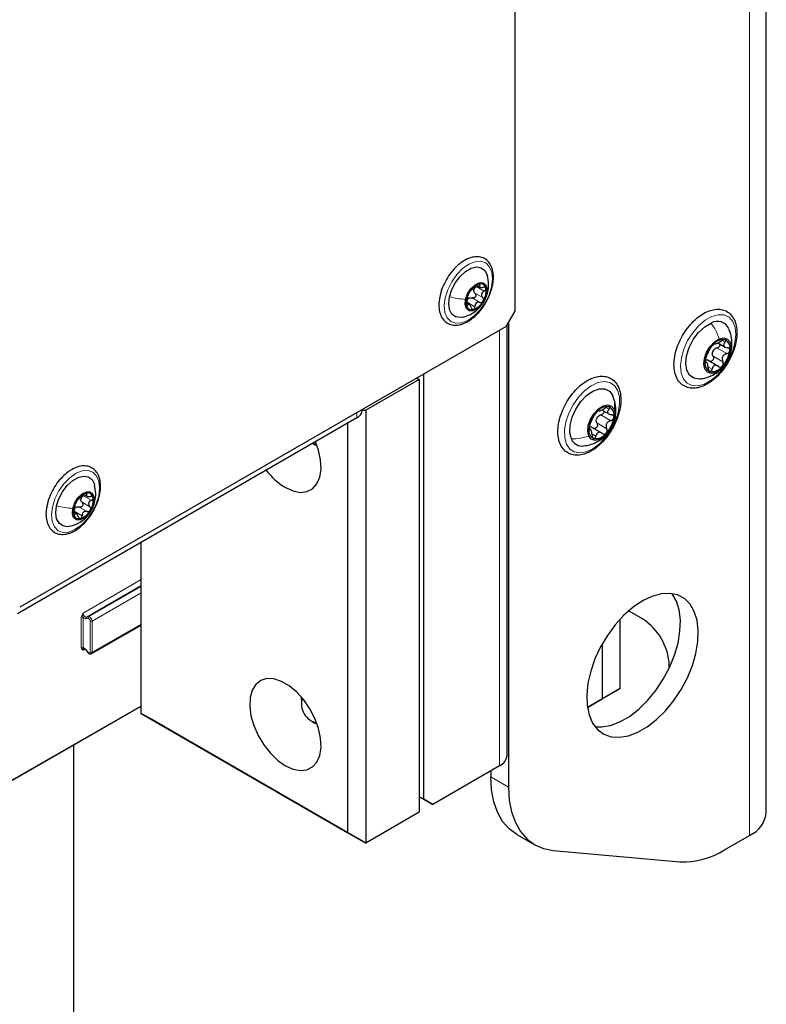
# Paper-space layout 'Blatt2' of a CAD drawing. Header units: millimetres. Extents: x 5 to 418, y 2 to 292.
# Tile 13 of 112: x 155 to 174, y 101 to 127. Entities that reach past the tile are written whole.
import ezdxf

# ---------------------------------------------------------------- set-up
doc = ezdxf.new("R2010")
doc.units = ezdxf.units.MM

psp = doc.layouts.new('Blatt2')

# ---------------------------------------------------------------- linework, layer by layer
at = {"color": 7, "linetype": 'Continuous', "lineweight": 25}
for p, q in [((174.261, 105.896), (174.261, 237.904)), ((167.635, 119.132), (167.635, 149.276)), ((166.616, 119.815), (166.7, 119.766)), ((166.422, 119.303), (166.346, 119.347)), ((167.399, 118.724), (167.635, 119.132)), ((167.399, 118.724), (154.553, 111.308)), ((167.418, 107.394), (167.418, 118.756)), ((167.458, 118.826), (167.458, 106.56)), ((172.986, 118.291), (173.173, 118.183)), ((172.984, 117.679), (172.697, 117.844)), ((172.683, 117.778), (172.646, 117.799)), ((165.101, 117.329), (163.687, 116.513)), ((165.042, 117.363), (165.101, 117.329)), ((165.101, 117.329), (165.101, 105.897)), ((165.219, 106.238), (165.219, 117.465)), ((163.598, 116.513), (163.598, 116.529)), ((163.598, 116.513), (163.687, 116.513)), ((163.687, 116.513), (163.687, 105.081)), ((169.922, 116.522), (170.108, 116.415)), ((163.451, 116.309), (154.494, 111.138)), ((163.215, 105.353), (163.215, 116.172)), ((169.619, 116.009), (169.582, 116.031)), ((169.92, 115.91), (169.633, 116.076)), ((170.174, 116.055), (170.199, 116.115)), ((162.284, 115.635), (162.343, 115.601)), ((162.405, 115.571), (162.343, 115.601)), ((156.245, 114.29), (156.329, 114.242)), ((156.051, 113.779), (155.975, 113.823)), ((157.759, 108.503), (157.759, 113.023)), ((170.994, 111), (170.64, 111.204)), ((156.444, 110.083), (157.759, 110.834)), ((170.404, 109.162), (170.404, 110.994)), ((169.933, 110.344), (169.933, 108.89)), ((156.3, 110.182), (156.359, 110.109)), ((171.701, 109.707), (171.701, 109.775)), ((170.404, 109.162), (169.815, 108.822)), ((169.933, 108.89), (170.404, 109.162)), ((161.99, 108.864), (161.99, 108.782)), ((169.54, 108.663), (169.933, 108.89)), ((169.815, 108.822), (169.54, 108.663)), ((151.025, 104.833), (157.759, 108.694)), ((157.759, 108.503), (163.215, 105.353)), ((157.995, 108.367), (157.759, 108.503)), ((163.687, 105.081), (157.995, 108.367)), ((162.273, 108.293), (162.343, 108.252)), ((162.405, 108.222), (162.343, 108.252)), ((155.978, 94.514), (155.978, 107.673)), ((167.222, 107.122), (165.455, 106.102)), ((166.987, 106.986), (166.987, 106.832)), ((165.101, 106.306), (165.219, 106.238)), ((165.219, 106.238), (165.101, 106.306)), ((165.219, 106.238), (165.455, 106.102)), ((165.455, 106.102), (165.219, 106.238)), ((165.101, 105.897), (163.687, 105.081)), ((163.215, 105.353), (163.687, 105.081)), ((167.677, 105.306), (168.149, 105.034)), ((173.157, 104.9), (173.822, 105.284)), ((168.637, 104.884), (171.979, 104.585))]:
    psp.add_line(p, q, dxfattribs=at)
at = {"color": 7, "linetype": 'Continuous', "lineweight": 18}
for p, q in [((173.822, 105.284), (173.822, 237.292)), ((166.607, 119.777), (166.814, 119.658)), ((166.682, 119.826), (166.696, 119.818)), ((166.906, 119.637), (166.884, 119.577)), ((166.495, 119.48), (166.701, 119.361)), ((166.57, 119.606), (166.776, 119.487)), ((166.362, 119.292), (166.378, 119.283)), ((166.364, 119.368), (166.57, 119.248)), ((167.222, 107.122), (167.222, 118.622)), ((173.091, 118.352), (173.17, 118.307)), ((172.896, 118.271), (172.901, 118.268)), ((172.958, 118.158), (173.217, 118.008)), ((172.855, 117.945), (173.114, 117.795)), ((172.647, 117.782), (172.663, 117.773)), ((172.74, 117.651), (172.829, 117.599)), ((170.027, 116.583), (170.105, 116.538)), ((163.451, 116.309), (163.451, 116.445)), ((169.832, 116.502), (169.837, 116.499)), ((169.893, 116.389), (170.153, 116.239)), ((169.583, 116.013), (169.599, 116.004)), ((169.791, 116.176), (170.05, 116.026)), ((169.675, 115.882), (169.765, 115.83)), ((156.237, 114.253), (156.443, 114.134)), ((156.311, 114.302), (156.325, 114.294)), ((156.124, 113.956), (156.331, 113.837)), ((156.199, 114.081), (156.405, 113.962)), ((156.535, 114.113), (156.513, 114.053)), ((155.973, 113.778), (156.007, 113.759)), ((155.993, 113.843), (156.199, 113.724)), ((156.226, 111.157), (157.759, 112.044)), ((157.759, 111.883), (156.315, 111.047)), ((156.373, 111.052), (157.759, 111.854)), ((157.759, 111.693), (156.462, 110.942)), ((156.315, 111.047), (156.373, 111.052)), ((156.179, 110.237), (156.179, 111.044)), ((156.226, 111.044), (156.226, 110.237)), ((156.362, 111.008), (156.303, 111.003)), ((156.415, 110.121), (156.415, 110.942)), ((156.462, 110.942), (156.462, 110.121)), ((156.462, 110.121), (157.759, 110.862)), ((156.275, 110.206), (156.226, 110.178)), ((156.303, 110.189), (156.362, 110.116)), ((151.032, 104.849), (157.759, 108.705)), ((166.987, 106.832), (167.458, 106.56))]:
    psp.add_line(p, q, dxfattribs=at)
at = {"color": 7, "linetype": 'Continuous', "lineweight": 18, "flags": 128}
for points in [[(165.786, 119.482), (165.853, 119.696), (165.957, 119.905), (166.091, 120.096), (166.246, 120.255), (166.411, 120.372), (166.575, 120.437), (166.727, 120.448), (166.857, 120.403), (166.955, 120.305), (167.016, 120.161), (167.034, 119.98), (167.008, 119.776), (166.942, 119.562), (166.838, 119.352), (166.704, 119.162), (166.549, 119.003), (166.384, 118.886), (166.22, 118.821), (166.067, 118.81), (165.938, 118.855), (165.84, 118.953), (165.779, 119.097), (165.761, 119.277), (165.786, 119.482)], [(172.63, 117.205), (172.459, 117.158), (172.304, 117.165), (172.174, 117.226), (172.075, 117.338), (172.015, 117.494), (171.995, 117.685), (172.019, 117.9), (172.083, 118.126), (172.184, 118.351), (172.318, 118.561), (172.474, 118.744), (172.646, 118.89), (172.822, 118.989), (172.993, 119.037), (173.148, 119.03), (173.278, 118.969), (173.377, 118.857), (173.437, 118.701), (173.457, 118.51), (173.434, 118.295), (173.369, 118.068), (173.268, 117.843), (173.134, 117.633), (172.978, 117.45), (172.806, 117.305), (172.63, 117.205)], [(168.987, 115.616), (168.939, 115.785), (168.934, 115.985), (168.971, 116.206), (169.049, 116.433), (169.162, 116.654), (169.304, 116.857), (169.466, 117.028), (169.641, 117.159), (169.816, 117.242), (169.982, 117.272), (170.13, 117.246), (170.251, 117.168), (170.337, 117.04), (170.384, 116.872), (170.39, 116.671), (170.352, 116.451), (170.275, 116.224), (170.162, 116.002), (170.02, 115.8), (169.857, 115.628), (169.683, 115.497), (169.508, 115.415), (169.341, 115.385), (169.194, 115.41), (169.073, 115.489), (168.987, 115.616)], [(155.416, 113.957), (155.482, 114.172), (155.586, 114.381), (155.72, 114.572), (155.875, 114.731), (156.04, 114.847), (156.204, 114.913), (156.357, 114.923), (156.486, 114.878), (156.584, 114.78), (156.645, 114.636), (156.663, 114.456), (156.638, 114.252), (156.571, 114.038), (156.467, 113.828), (156.333, 113.637), (156.178, 113.478), (156.013, 113.362), (155.849, 113.296), (155.697, 113.286), (155.567, 113.331), (155.469, 113.429), (155.408, 113.573), (155.39, 113.753), (155.416, 113.957)], [(156.3, 110.182), (156.3, 110.182), (156.3, 110.184), (156.301, 110.186), (156.303, 110.189)], [(156.362, 110.116), (156.36, 110.113), (156.359, 110.111), (156.359, 110.109), (156.359, 110.109)]]:
    psp.add_lwpolyline(points, dxfattribs=at)
at = {"color": 7, "linetype": 'Continuous', "lineweight": 25, "flags": 128}
for points in [[(165.9, 119.509), (165.961, 119.699), (166.057, 119.884), (166.181, 120.048), (166.322, 120.178), (166.47, 120.264), (166.612, 120.298), (166.736, 120.278), (166.833, 120.205), (166.895, 120.086), (166.899, 120.07)], [(166.324, 119.442), (166.376, 119.589), (166.463, 119.724), (166.572, 119.826), (166.685, 119.88), (166.786, 119.878), (166.859, 119.82), (166.894, 119.714), (166.884, 119.577)], [(166.26, 118.972), (166.183, 118.96), (166.059, 118.98), (165.962, 119.053), (165.9, 119.172), (165.879, 119.328), (165.9, 119.509)], [(166.884, 119.577), (166.831, 119.43), (166.744, 119.296), (166.636, 119.193), (166.522, 119.139), (166.421, 119.142), (166.348, 119.2), (166.314, 119.306), (166.324, 119.442)], [(172.511, 117.34), (172.487, 117.337), (172.345, 117.358), (172.234, 117.439), (172.163, 117.573), (172.137, 117.75), (172.159, 117.954), (172.227, 118.171), (172.335, 118.381), (172.475, 118.568), (172.636, 118.717), (172.803, 118.816)], [(172.926, 117.511), (172.806, 117.486), (172.706, 117.517), (172.638, 117.601), (172.611, 117.727), (172.627, 117.881), (172.686, 118.044), (172.779, 118.196), (172.895, 118.318), (173.021, 118.397)], [(173.021, 118.397), (173.141, 118.423), (173.241, 118.392), (173.309, 118.308), (173.336, 118.182), (173.32, 118.028), (173.261, 117.865), (173.168, 117.713), (173.052, 117.59), (172.926, 117.511)], [(169.117, 115.754), (169.076, 115.918), (169.082, 116.115), (169.135, 116.329), (169.231, 116.544), (169.362, 116.74), (169.517, 116.904), (169.683, 117.021), (169.849, 117.081), (169.998, 117.081), (170.121, 117.02), (170.207, 116.903)], [(169.574, 115.832), (169.547, 115.958), (169.563, 116.112), (169.622, 116.275), (169.715, 116.427), (169.831, 116.55), (169.957, 116.628), (170.077, 116.654), (170.177, 116.623), (170.245, 116.539)], [(170.245, 116.539), (170.272, 116.413), (170.255, 116.259), (170.197, 116.096), (170.104, 115.944), (169.988, 115.821), (169.862, 115.742), (169.742, 115.717), (169.642, 115.748), (169.574, 115.832)], [(161.566, 114.471), (161.768, 114.38), (161.961, 114.343), (162.136, 114.364), (162.284, 114.44), (162.399, 114.569), (162.474, 114.744), (162.507, 114.957), (162.496, 115.199), (162.441, 115.457), (162.363, 115.68)], [(162.393, 115.603), (162.381, 115.604), (162.284, 115.635)], [(155.529, 113.985), (155.59, 114.175), (155.686, 114.36), (155.81, 114.524), (155.952, 114.654), (156.099, 114.739), (156.241, 114.774), (156.365, 114.754), (156.462, 114.681), (156.524, 114.562), (156.528, 114.546)], [(155.953, 113.918), (156.005, 114.065), (156.092, 114.2), (156.201, 114.302), (156.314, 114.356), (156.415, 114.354), (156.488, 114.295), (156.523, 114.19), (156.513, 114.053)], [(155.889, 113.448), (155.812, 113.436), (155.688, 113.456), (155.591, 113.528), (155.529, 113.648), (155.508, 113.804), (155.529, 113.985)], [(156.513, 114.053), (156.46, 113.906), (156.373, 113.771), (156.265, 113.669), (156.151, 113.615), (156.05, 113.617), (155.977, 113.676), (155.943, 113.781), (155.953, 113.918)], [(170.994, 111.477), (170.745, 111.308), (170.503, 111.096), (170.275, 110.846), (170.068, 110.565), (169.888, 110.261), (169.739, 109.943), (169.627, 109.621), (169.554, 109.302), (169.522, 108.998), (169.532, 108.716), (169.585, 108.464), (169.678, 108.25), (169.809, 108.08), (169.974, 107.959), (170.169, 107.89), (170.387, 107.875), (170.622, 107.915), (170.869, 108.008), (171.119, 108.153), (171.365, 108.343), (171.6, 108.576), (171.819, 108.842), (172.013, 109.136), (172.178, 109.448), (172.309, 109.769), (172.402, 110.09), (172.455, 110.403), (172.465, 110.697), (172.434, 110.965), (172.361, 111.199), (172.248, 111.391), (172.099, 111.538), (171.919, 111.633), (171.712, 111.675), (171.484, 111.663), (171.243, 111.596), (170.994, 111.477)], [(169.743, 108.154), (169.915, 108.147), (170.151, 108.187), (170.397, 108.28), (170.647, 108.425), (170.893, 108.616), (171.129, 108.848), (171.347, 109.114), (171.542, 109.408), (171.707, 109.72), (171.838, 110.041), (171.931, 110.363), (171.983, 110.675), (171.994, 110.969), (171.962, 111.237), (171.889, 111.471), (171.777, 111.664), (171.773, 111.669)], [(161.566, 107.122), (161.768, 107.031), (161.961, 106.994), (162.136, 107.015), (162.284, 107.091), (162.399, 107.22), (162.474, 107.395), (162.507, 107.609), (162.496, 107.85), (162.441, 108.108), (162.346, 108.371), (162.214, 108.627), (162.052, 108.863), (161.867, 109.069), (161.667, 109.234), (161.464, 109.352), (161.265, 109.417), (161.079, 109.424), (160.917, 109.376), (160.785, 109.272), (160.69, 109.12), (160.635, 108.924), (160.624, 108.696), (160.657, 108.444), (160.733, 108.182), (160.847, 107.921), (160.995, 107.674), (161.17, 107.451), (161.363, 107.265), (161.566, 107.122)], [(161.99, 108.864), (161.995, 108.932), (161.995, 108.932)], [(167.677, 105.306), (167.677, 105.306), (167.474, 105.457), (167.302, 105.654), (167.166, 105.894), (167.067, 106.174), (167.007, 106.489), (166.987, 106.832)], [(167.458, 106.56), (167.478, 106.217), (167.538, 105.902), (167.638, 105.622), (167.774, 105.382), (167.945, 105.185), (168.148, 105.034), (168.38, 104.933), (168.637, 104.884)]]:
    psp.add_lwpolyline(points, dxfattribs=at)
at = {"color": 7, "linetype": 'Continuous', "lineweight": 25}
for centre, radius, start, end in [((166.828, 119.411), 0.461, 109.0688, 152.3362), ((166.711, 119.66), 0.176, 159.7488, 175.4254), ((166.719, 119.709), 0.144, 8.9687, 106.7495), ((166.385, 119.66), 0.481, 326.5924, 8.5818), ((166.822, 119.36), 0.481, 146.5924, 188.5818), ((166.51, 119.337), 0.168, 122.6259, 138.7791), ((166.379, 119.609), 0.461, 289.0688, 332.3362), ((166.488, 119.311), 0.144, 188.9687, 286.7495), ((172.972, 118.533), 0.329, 23.1628, 120.6835), ((173.129, 118.024), 0.351, 82.6058, 143.3675), ((173.069, 118.157), 0.24, 344.5516, 63.9914), ((173.393, 117.714), 0.754, 136.3861, 172.2473), ((173.1, 117.956), 0.277, 148.5959, 160.0374), ((172.554, 118.195), 0.754, 316.3861, 352.2473), ((172.878, 117.752), 0.24, 164.5516, 243.9914), ((172.818, 117.884), 0.351, 262.6058, 323.3675), ((163.347, 116.538), 0.251, 294.3747, 354.3052), ((170.065, 116.255), 0.351, 82.6058, 143.3675), ((170.005, 116.388), 0.24, 344.5516, 63.9914), ((170.329, 115.945), 0.754, 136.3861, 172.2473), ((170.036, 116.187), 0.277, 148.5959, 160.0374), ((169.49, 116.426), 0.754, 316.3861, 352.2473), ((169.813, 115.983), 0.24, 164.5516, 243.9914), ((169.397, 115.869), 0.302, 202.3102, 279.1404), ((169.753, 116.116), 0.351, 262.6058, 323.3675), ((162.499, 116.001), 1.792, 216.7165, 238.6065), ((156.457, 113.887), 0.461, 109.0688, 152.3362), ((156.34, 114.136), 0.176, 159.7488, 175.4254), ((156.348, 114.185), 0.144, 8.9687, 106.7495), ((156.014, 114.135), 0.481, 326.5924, 8.5818), ((156.451, 113.836), 0.481, 146.5924, 188.5818), ((156.14, 113.813), 0.168, 122.6259, 138.7791), ((156.117, 113.786), 0.144, 188.9687, 286.7495), ((156.008, 114.084), 0.461, 289.0688, 332.3362), ((170.166, 109.705), 1.537, 2.6055, 57.3945), ((162.501, 108.751), 0.508, 162.2255, 257.7692), ((167.084, 107.428), 0.335, 294.3747, 354.3052), ((173.511, 105.971), 0.754, 294.3747, 354.3052), ((172.063, 106.628), 2.045, 267.6422, 302.3493)]:
    psp.add_arc(centre, radius, start, end, dxfattribs=at)
at = {"color": 7, "linetype": 'Continuous', "lineweight": 18}
for centre, radius, start, end in [((156.202, 110.998), 0.0512, 62.6145, 117.3277), ((156.395, 111.023), 0.0362, 126.1205, 203.9634), ((156.336, 111.018), 0.0362, 126.1205, 203.9634), ((156.438, 110.988), 0.0512, 242.6145, 297.3277), ((156.202, 110.192), 0.0512, 62.6145, 117.3277), ((156.438, 110.166), 0.0512, 242.6145, 297.3277)]:
    psp.add_arc(centre, radius, start, end, dxfattribs=at)
for centre, major_axis, ratio, start_param, end_param in [((156.285, 111.123), (-0.0416, 0.0722), 0.578488, 0.785744, 2.880134), ((156.403, 110.976), (-0.0417, 0.0722), 0.576281, 3.926821, 6.02121), ((156.262, 111.109), (-0.058, 0.101), 0.577385, 1.912266, 2.879875), ((156.379, 110.963), (-0.025, 0.0433), 0.577385, 3.927078, 6.021468), ((156.262, 110.131), (-0.058, 0.101), 0.577378, 4.974275, 5.941884), ((156.285, 110.144), (-0.0418, 0.0721), 0.57708, 6.282418, 7.067715), ((156.379, 110.141), (-0.025, 0.0433), 0.577378, 1.832683, 3.927072), ((156.403, 110.155), (-0.0415, 0.0722), 0.577675, 3.161114, 3.928025)]:
    psp.add_ellipse(centre, major_axis=major_axis, ratio=ratio, start_param=start_param, end_param=end_param, dxfattribs=at)
at = {"color": 7, "linetype": 'Continuous', "lineweight": 25}
for points, knots in [([(166.877, 119.393), (166.908, 119.453), (166.974, 119.582), (167.035, 119.786), (167.064, 119.991), (167.053, 120.181), (167.001, 120.339), (166.912, 120.463), (166.792, 120.544), (166.648, 120.575), (166.493, 120.559), (166.331, 120.496), (166.168, 120.389), (166.012, 120.242), (165.872, 120.064), (165.759, 119.866), (165.685, 119.693), (165.663, 119.591), (165.656, 119.559)], [0, 0, 0, 0, 0.059514, 0.125829, 0.192472, 0.259618, 0.327115, 0.386806, 0.450331, 0.511935, 0.573759, 0.637867, 0.703809, 0.770188, 0.836426, 0.902574, 0.968798, 1, 1, 1, 1]), ([(166.911, 119.636), (166.921, 119.702), (166.945, 119.849), (166.914, 119.997), (166.897, 120.078)], [0, 0, 0, 0, 0.454615, 1, 1, 1, 1]), ([(166.257, 118.971), (166.336, 118.998), (166.467, 119.042), (166.646, 119.17), (166.772, 119.312), (166.867, 119.481), (166.896, 119.584), (166.911, 119.636)], [0, 0, 0, 0, 0.2521, 0.420892, 0.662787, 0.829601, 1, 1, 1, 1]), ([(166.466, 119.682), (166.463, 119.68), (166.459, 119.677), (166.448, 119.665), (166.434, 119.647), (166.425, 119.633), (166.42, 119.625)], [0, 0, 0, 0, 0.249815, 0.499908, 0.75012, 1, 1, 1, 1]), ([(166.466, 119.682), (166.47, 119.685), (166.478, 119.69), (166.497, 119.707), (166.515, 119.722), (166.535, 119.74), (166.564, 119.764), (166.584, 119.782), (166.597, 119.795)], [0, 0, 0, 0, 0.249199, 0.374336, 0.49893, 0.624007, 0.749759, 1, 1, 1, 1]), ([(166.57, 119.606), (166.561, 119.616), (166.544, 119.635), (166.539, 119.661), (166.536, 119.674)], [0, 0, 0, 0, 0.50155, 1, 1, 1, 1]), ([(166.546, 119.721), (166.554, 119.732), (166.57, 119.755), (166.595, 119.77), (166.607, 119.777)], [0, 0, 0, 0, 0.498459, 1, 1, 1, 1]), ([(166.678, 119.847), (166.671, 119.845), (166.658, 119.84), (166.636, 119.827), (166.615, 119.811), (166.603, 119.8), (166.597, 119.795)], [0, 0, 0, 0, 0.249991, 0.499611, 0.749127, 1, 1, 1, 1]), ([(166.696, 119.818), (166.698, 119.823), (166.703, 119.833), (166.702, 119.843), (166.694, 119.849), (166.683, 119.847), (166.678, 119.847)], [0, 0, 0, 0, 0.249852, 0.499902, 0.750115, 1, 1, 1, 1]), ([(166.696, 119.818), (166.691, 119.808), (166.683, 119.793), (166.687, 119.777), (166.697, 119.766), (166.715, 119.759), (166.744, 119.754), (166.771, 119.758), (166.789, 119.76)], [0, 0, 0, 0, 0.249201, 0.374338, 0.498932, 0.624008, 0.74976, 1, 1, 1, 1]), ([(166.814, 119.658), (166.798, 119.648), (166.774, 119.633), (166.753, 119.604), (166.743, 119.579), (166.741, 119.553), (166.749, 119.52), (166.765, 119.5), (166.776, 119.487)], [0, 0, 0, 0, 0.249168, 0.374303, 0.498903, 0.623987, 0.749746, 1, 1, 1, 1]), ([(166.861, 119.731), (166.859, 119.737), (166.854, 119.749), (166.836, 119.759), (166.814, 119.763), (166.798, 119.761), (166.789, 119.76)], [0, 0, 0, 0, 0.249857, 0.499466, 0.749011, 1, 1, 1, 1]), ([(166.814, 119.658), (166.821, 119.663), (166.836, 119.672), (166.853, 119.691), (166.863, 119.712), (166.862, 119.725), (166.861, 119.731)], [0, 0, 0, 0, 0.2498071, 0.5000551, 0.7503094, 1, 1, 1, 1]), ([(165.656, 119.559), (165.647, 119.522), (165.619, 119.415), (165.614, 119.247), (165.643, 119.068), (165.715, 118.919), (165.825, 118.813), (165.962, 118.759), (166.084, 118.754), (166.158, 118.769), (166.18, 118.774)], [0, 0, 0, 0, 0.07785, 0.225559, 0.374429, 0.52298, 0.666849, 0.80431, 0.939963, 1, 1, 1, 1]), ([(166.18, 118.774), (166.21, 118.782), (166.295, 118.807), (166.436, 118.884), (166.598, 119.013), (166.743, 119.18), (166.838, 119.311), (166.873, 119.386), (166.877, 119.393)], [0, 0, 0, 0, 0.115926, 0.330328, 0.546554, 0.76266, 0.978317, 1, 1, 1, 1]), ([(166.353, 119.385), (166.351, 119.377), (166.347, 119.362), (166.344, 119.335), (166.343, 119.309), (166.345, 119.295), (166.346, 119.288)], [0, 0, 0, 0, 0.249807, 0.500055, 0.750309, 1, 1, 1, 1]), ([(166.353, 119.385), (166.358, 119.402), (166.364, 119.427), (166.372, 119.464), (166.378, 119.491), (166.383, 119.514), (166.389, 119.54), (166.39, 119.55), (166.391, 119.556)], [0, 0, 0, 0, 0.249168, 0.374303, 0.498903, 0.623987, 0.749746, 1, 1, 1, 1]), ([(166.364, 119.368), (166.365, 119.382), (166.365, 119.411), (166.378, 119.435), (166.384, 119.448)], [0, 0, 0, 0, 0.501552, 1, 1, 1, 1]), ([(166.42, 119.625), (166.416, 119.617), (166.407, 119.602), (166.398, 119.581), (166.392, 119.565), (166.391, 119.559), (166.391, 119.556)], [0, 0, 0, 0, 0.250033, 0.499632, 0.749228, 1, 1, 1, 1]), ([(166.42, 119.478), (166.432, 119.482), (166.457, 119.49), (166.482, 119.483), (166.495, 119.48)], [0, 0, 0, 0, 0.498457, 1, 1, 1, 1]), ([(166.57, 119.606), (166.575, 119.6), (166.585, 119.588), (166.592, 119.564), (166.592, 119.538), (166.582, 119.513), (166.565, 119.493), (166.543, 119.48), (166.518, 119.475), (166.503, 119.479), (166.495, 119.48)], [0, 0, 0, 0, 0.1251933, 0.2494385, 0.3742794, 0.4990244, 0.6238686, 0.7493688, 0.8744304, 1, 1, 1, 1]), ([(166.701, 119.361), (166.709, 119.36), (166.725, 119.356), (166.749, 119.361), (166.771, 119.373), (166.782, 119.388), (166.787, 119.395)], [0, 0, 0, 0, 0.2498147, 0.4999078, 0.7501201, 1, 1, 1, 1]), ([(166.787, 119.395), (166.791, 119.403), (166.798, 119.419), (166.799, 119.445), (166.791, 119.469), (166.781, 119.481), (166.776, 119.487)], [0, 0, 0, 0, 0.250033, 0.499632, 0.749228, 1, 1, 1, 1]), ([(166.346, 119.288), (166.348, 119.283), (166.352, 119.272), (166.36, 119.267), (166.369, 119.27), (166.375, 119.279), (166.378, 119.283)], [0, 0, 0, 0, 0.249857, 0.499466, 0.749011, 1, 1, 1, 1]), ([(166.471, 119.225), (166.465, 119.241), (166.455, 119.267), (166.437, 119.291), (166.423, 119.304), (166.409, 119.308), (166.393, 119.306), (166.384, 119.292), (166.378, 119.283)], [0, 0, 0, 0, 0.249201, 0.374338, 0.498932, 0.624008, 0.74976, 1, 1, 1, 1]), ([(166.471, 119.225), (166.474, 119.217), (166.48, 119.201), (166.494, 119.183), (166.511, 119.172), (166.523, 119.173), (166.53, 119.173)], [0, 0, 0, 0, 0.2498519, 0.4999015, 0.7501147, 1, 1, 1, 1]), ([(166.53, 119.173), (166.535, 119.175), (166.547, 119.18), (166.561, 119.199), (166.569, 119.222), (166.57, 119.24), (166.57, 119.248)], [0, 0, 0, 0, 0.249991, 0.499611, 0.749127, 1, 1, 1, 1]), ([(166.701, 119.361), (166.685, 119.365), (166.66, 119.37), (166.627, 119.361), (166.606, 119.348), (166.589, 119.328), (166.573, 119.296), (166.571, 119.267), (166.57, 119.248)], [0, 0, 0, 0, 0.249199, 0.374336, 0.49893, 0.624007, 0.749759, 1, 1, 1, 1]), ([(173.479, 118.435), (173.482, 118.472), (173.491, 118.582), (173.475, 118.751), (173.415, 118.925), (173.315, 119.062), (173.181, 119.151), (173.027, 119.188), (172.862, 119.176), (172.688, 119.119), (172.512, 119.016), (172.34, 118.871), (172.183, 118.692), (172.047, 118.488), (171.938, 118.268), (171.863, 118.042), (171.823, 117.82), (171.823, 117.61), (171.864, 117.423), (171.947, 117.268), (172.068, 117.158), (172.215, 117.098), (172.376, 117.089), (172.546, 117.126), (172.722, 117.21), (172.897, 117.337), (173.061, 117.502), (173.207, 117.696), (173.329, 117.911), (173.419, 118.135), (173.464, 118.311), (173.476, 118.409), (173.479, 118.435)], [0, 0, 0, 0, 0.018665, 0.054232, 0.089966, 0.125024, 0.158576, 0.191126, 0.223771, 0.257544, 0.292354, 0.327533, 0.362654, 0.397702, 0.432744, 0.467854, 0.503115, 0.538617, 0.574368, 0.609849, 0.644098, 0.676925, 0.709373, 0.742591, 0.777022, 0.812118, 0.847276, 0.882351, 0.917385, 0.95246, 0.987643, 1, 1, 1, 1]), ([(173.288, 117.934), (173.294, 117.946), (173.329, 118.018), (173.354, 118.167), (173.356, 118.37), (173.327, 118.537), (173.285, 118.627), (173.272, 118.655)], [0, 0, 0, 0, 0.052636, 0.325957, 0.597423, 0.874387, 1, 1, 1, 1]), ([(172.901, 118.268), (172.904, 118.265), (172.908, 118.26), (172.929, 118.266), (172.95, 118.274), (172.978, 118.287), (173.018, 118.307), (173.048, 118.326), (173.068, 118.338)], [0, 0, 0, 0, 0.249194, 0.37433, 0.498925, 0.624004, 0.749757, 1, 1, 1, 1]), ([(173.175, 118.373), (173.168, 118.374), (173.154, 118.376), (173.125, 118.369), (173.095, 118.356), (173.077, 118.344), (173.068, 118.338)], [0, 0, 0, 0, 0.250032, 0.499632, 0.749228, 1, 1, 1, 1]), ([(173.17, 118.307), (173.175, 118.314), (173.187, 118.328), (173.193, 118.348), (173.19, 118.364), (173.18, 118.37), (173.175, 118.373)], [0, 0, 0, 0, 0.249816, 0.499908, 0.75012, 1, 1, 1, 1]), ([(172.68, 117.93), (172.687, 117.946), (172.699, 117.97), (172.717, 118.012), (172.732, 118.044), (172.747, 118.074), (172.766, 118.111), (172.776, 118.13), (172.782, 118.143)], [0, 0, 0, 0, 0.24922, 0.374358, 0.498948, 0.624021, 0.749768, 1, 1, 1, 1]), ([(172.848, 118.234), (172.84, 118.226), (172.826, 118.21), (172.807, 118.184), (172.791, 118.16), (172.785, 118.148), (172.782, 118.143)], [0, 0, 0, 0, 0.249858, 0.499467, 0.749011, 1, 1, 1, 1]), ([(172.901, 118.268), (172.9, 118.269), (172.898, 118.272), (172.886, 118.267), (172.869, 118.255), (172.855, 118.241), (172.848, 118.234)], [0, 0, 0, 0, 0.249806, 0.500054, 0.750309, 1, 1, 1, 1]), ([(172.864, 118.1), (172.877, 118.113), (172.904, 118.14), (172.94, 118.152), (172.958, 118.158)], [0, 0, 0, 0, 0.49811, 1, 1, 1, 1]), ([(173.04, 118.26), (173.041, 118.255), (173.043, 118.24), (173.034, 118.214), (173.015, 118.188), (172.988, 118.168), (172.968, 118.161), (172.958, 118.158)], [0, 0, 0, 0, 0.137633, 0.352534, 0.56857, 0.783849, 1, 1, 1, 1]), ([(173.17, 118.307), (173.158, 118.292), (173.14, 118.269), (173.134, 118.239), (173.138, 118.216), (173.153, 118.197), (173.182, 118.175), (173.213, 118.169), (173.234, 118.165)], [0, 0, 0, 0, 0.249219, 0.374357, 0.498947, 0.62402, 0.749767, 1, 1, 1, 1]), ([(173.217, 118.008), (173.227, 118.011), (173.248, 118.018), (173.274, 118.038), (173.294, 118.064), (173.298, 118.084), (173.301, 118.093)], [0, 0, 0, 0, 0.249853, 0.499901, 0.750114, 1, 1, 1, 1]), ([(173.301, 118.093), (173.301, 118.102), (173.3, 118.121), (173.285, 118.143), (173.263, 118.159), (173.243, 118.163), (173.234, 118.165)], [0, 0, 0, 0, 0.24999, 0.499611, 0.749127, 1, 1, 1, 1]), ([(172.646, 117.816), (172.646, 117.807), (172.645, 117.789), (172.648, 117.773), (172.655, 117.767), (172.66, 117.771), (172.663, 117.773)], [0, 0, 0, 0, 0.24999, 0.499611, 0.749127, 1, 1, 1, 1]), ([(172.68, 117.93), (172.677, 117.922), (172.67, 117.907), (172.66, 117.878), (172.651, 117.846), (172.648, 117.826), (172.646, 117.816)], [0, 0, 0, 0, 0.249853, 0.499901, 0.750114, 1, 1, 1, 1]), ([(172.65, 117.85), (172.665, 117.849), (172.695, 117.848), (172.723, 117.829), (172.736, 117.819)], [0, 0, 0, 0, 0.498111, 1, 1, 1, 1]), ([(172.855, 117.945), (172.859, 117.935), (172.867, 117.916), (172.868, 117.882), (172.859, 117.85), (172.842, 117.823), (172.817, 117.805), (172.79, 117.798), (172.774, 117.802), (172.767, 117.804)], [0, 0, 0, 0, 0.147932, 0.294723, 0.442192, 0.589533, 0.736986, 0.885217, 1, 1, 1, 1]), ([(172.855, 117.945), (172.848, 117.961), (172.834, 117.995), (172.838, 118.032), (172.84, 118.05)], [0, 0, 0, 0, 0.500645, 1, 1, 1, 1]), ([(173.217, 118.008), (173.195, 118), (173.162, 117.988), (173.127, 117.957), (173.107, 117.928), (173.097, 117.894), (173.094, 117.848), (173.106, 117.816), (173.114, 117.795)], [0, 0, 0, 0, 0.2492203, 0.374358, 0.498948, 0.6240206, 0.749768, 1, 1, 1, 1]), ([(173.196, 117.755), (173.202, 117.762), (173.223, 117.788), (173.236, 117.821), (173.245, 117.844)], [0, 0, 0, 0, 0.274934, 1, 1, 1, 1]), ([(172.727, 117.631), (172.725, 117.654), (172.721, 117.689), (172.71, 117.73), (172.701, 117.755), (172.691, 117.771), (172.679, 117.783), (172.669, 117.777), (172.663, 117.773)], [0, 0, 0, 0, 0.249219, 0.374357, 0.498947, 0.62402, 0.749767, 1, 1, 1, 1]), ([(172.727, 117.631), (172.729, 117.62), (172.731, 117.598), (172.74, 117.569), (172.754, 117.546), (172.766, 117.539), (172.772, 117.536)], [0, 0, 0, 0, 0.249816, 0.4999076, 0.7501199, 1, 1, 1, 1]), ([(172.772, 117.536), (172.779, 117.535), (172.791, 117.534), (172.809, 117.548), (172.822, 117.57), (172.827, 117.589), (172.829, 117.599)], [0, 0, 0, 0, 0.250032, 0.4996317, 0.7492275, 1, 1, 1, 1]), ([(172.779, 117.413), (172.788, 117.416), (172.855, 117.438), (172.964, 117.511), (173.082, 117.603), (173.134, 117.675), (173.152, 117.698)], [0, 0, 0, 0, 0.060679, 0.441119, 0.817603, 1, 1, 1, 1]), ([(172.996, 117.67), (172.978, 117.681), (172.953, 117.698), (172.915, 117.702), (172.889, 117.697), (172.866, 117.681), (172.842, 117.652), (172.834, 117.62), (172.829, 117.599)], [0, 0, 0, 0, 0.249194, 0.37433, 0.498925, 0.624004, 0.749757, 1, 1, 1, 1]), ([(172.996, 117.67), (173.004, 117.664), (173.02, 117.654), (173.048, 117.649), (173.076, 117.655), (173.092, 117.668), (173.1, 117.675)], [0, 0, 0, 0, 0.249806, 0.5000545, 0.7503094, 1, 1, 1, 1]), ([(173.1, 117.675), (173.106, 117.683), (173.119, 117.7), (173.127, 117.733), (173.126, 117.766), (173.118, 117.785), (173.114, 117.795)], [0, 0, 0, 0, 0.249858, 0.499467, 0.749011, 1, 1, 1, 1]), ([(169.943, 115.682), (169.971, 115.712), (170.051, 115.801), (170.17, 115.97), (170.285, 116.186), (170.369, 116.412), (170.418, 116.636), (170.427, 116.849), (170.396, 117.043), (170.323, 117.206), (170.21, 117.328), (170.068, 117.399), (169.91, 117.42), (169.742, 117.394), (169.567, 117.321), (169.391, 117.204), (169.223, 117.047), (169.072, 116.859), (168.944, 116.649), (168.846, 116.426), (168.781, 116.2), (168.754, 115.98), (168.768, 115.777), (168.823, 115.599), (168.919, 115.458), (169.05, 115.364), (169.202, 115.321), (169.366, 115.327), (169.539, 115.38), (169.715, 115.478), (169.851, 115.587), (169.924, 115.662), (169.943, 115.682)], [0, 0, 0, 0, 0.018511, 0.05353, 0.088565, 0.123654, 0.15887, 0.194309, 0.230012, 0.265636, 0.300252, 0.333344, 0.365807, 0.398753, 0.432926, 0.467928, 0.5031, 0.538193, 0.57323, 0.608289, 0.643437, 0.678768, 0.714359, 0.750112, 0.785296, 0.819021, 0.851613, 0.884183, 0.917814, 0.952541, 0.987716, 1, 1, 1, 1]), ([(172.516, 117.345), (172.554, 117.349), (172.645, 117.358), (172.73, 117.393), (172.779, 117.413)], [0, 0, 0, 0, 0.4206052, 1, 1, 1, 1]), ([(170.244, 116.218), (170.247, 116.225), (170.277, 116.293), (170.293, 116.438), (170.287, 116.64), (170.254, 116.799), (170.212, 116.881), (170.201, 116.902)], [0, 0, 0, 0, 0.031933, 0.319337, 0.606702, 0.90062, 1, 1, 1, 1]), ([(169.837, 116.499), (169.84, 116.496), (169.844, 116.492), (169.865, 116.497), (169.886, 116.506), (169.914, 116.518), (169.954, 116.538), (169.984, 116.557), (170.004, 116.57)], [0, 0, 0, 0, 0.24922, 0.374358, 0.498948, 0.624021, 0.749768, 1, 1, 1, 1]), ([(170.111, 116.604), (170.104, 116.605), (170.09, 116.607), (170.061, 116.6), (170.031, 116.587), (170.013, 116.575), (170.004, 116.57)], [0, 0, 0, 0, 0.249858, 0.499467, 0.749011, 1, 1, 1, 1]), ([(170.105, 116.538), (170.093, 116.523), (170.075, 116.501), (170.07, 116.47), (170.074, 116.448), (170.088, 116.428), (170.118, 116.406), (170.149, 116.4), (170.17, 116.396)], [0, 0, 0, 0, 0.249194, 0.37433, 0.498925, 0.624004, 0.749757, 1, 1, 1, 1]), ([(170.105, 116.538), (170.111, 116.545), (170.123, 116.559), (170.129, 116.579), (170.126, 116.596), (170.116, 116.601), (170.111, 116.604)], [0, 0, 0, 0, 0.249806, 0.5000545, 0.7503094, 1, 1, 1, 1]), ([(169.616, 116.161), (169.623, 116.177), (169.634, 116.201), (169.653, 116.243), (169.668, 116.275), (169.683, 116.305), (169.702, 116.342), (169.712, 116.361), (169.718, 116.374)], [0, 0, 0, 0, 0.249219, 0.374357, 0.498947, 0.62402, 0.749767, 1, 1, 1, 1]), ([(169.783, 116.465), (169.776, 116.457), (169.762, 116.441), (169.742, 116.415), (169.727, 116.391), (169.721, 116.38), (169.718, 116.374)], [0, 0, 0, 0, 0.24999, 0.499611, 0.749127, 1, 1, 1, 1]), ([(169.791, 116.176), (169.784, 116.192), (169.77, 116.226), (169.774, 116.263), (169.776, 116.281)], [0, 0, 0, 0, 0.500646, 1, 1, 1, 1]), ([(169.837, 116.499), (169.836, 116.5), (169.834, 116.503), (169.822, 116.498), (169.805, 116.486), (169.79, 116.472), (169.783, 116.465)], [0, 0, 0, 0, 0.249853, 0.499901, 0.750114, 1, 1, 1, 1]), ([(169.8, 116.331), (169.813, 116.344), (169.84, 116.371), (169.876, 116.383), (169.893, 116.389)], [0, 0, 0, 0, 0.4981104, 1, 1, 1, 1]), ([(169.975, 116.491), (169.976, 116.486), (169.979, 116.471), (169.97, 116.445), (169.951, 116.419), (169.924, 116.399), (169.904, 116.392), (169.893, 116.389)], [0, 0, 0, 0, 0.137584, 0.352499, 0.568545, 0.783836, 1, 1, 1, 1]), ([(170.153, 116.239), (170.163, 116.242), (170.183, 116.249), (170.21, 116.27), (170.23, 116.295), (170.234, 116.315), (170.237, 116.324)], [0, 0, 0, 0, 0.249816, 0.499908, 0.75012, 1, 1, 1, 1]), ([(170.237, 116.324), (170.236, 116.334), (170.236, 116.352), (170.221, 116.374), (170.199, 116.39), (170.179, 116.394), (170.17, 116.396)], [0, 0, 0, 0, 0.250032, 0.499632, 0.749228, 1, 1, 1, 1]), ([(169.582, 116.047), (169.582, 116.038), (169.58, 116.02), (169.584, 116.004), (169.591, 115.998), (169.596, 116.002), (169.599, 116.004)], [0, 0, 0, 0, 0.250032, 0.499632, 0.749228, 1, 1, 1, 1]), ([(169.616, 116.161), (169.613, 116.153), (169.606, 116.139), (169.595, 116.109), (169.587, 116.077), (169.584, 116.057), (169.582, 116.047)], [0, 0, 0, 0, 0.249816, 0.4999076, 0.7501199, 1, 1, 1, 1]), ([(169.586, 116.081), (169.601, 116.081), (169.631, 116.08), (169.659, 116.06), (169.672, 116.051)], [0, 0, 0, 0, 0.49811, 1, 1, 1, 1]), ([(169.663, 115.862), (169.661, 115.885), (169.657, 115.92), (169.646, 115.961), (169.637, 115.986), (169.627, 116.003), (169.614, 116.014), (169.605, 116.008), (169.599, 116.004)], [0, 0, 0, 0, 0.249194, 0.37433, 0.498925, 0.624004, 0.749757, 1, 1, 1, 1]), ([(169.791, 116.176), (169.795, 116.166), (169.803, 116.147), (169.804, 116.114), (169.795, 116.082), (169.777, 116.054), (169.753, 116.036), (169.726, 116.03), (169.71, 116.033), (169.703, 116.035)], [0, 0, 0, 0, 0.147933, 0.294724, 0.442194, 0.589534, 0.736987, 0.885218, 1, 1, 1, 1]), ([(170.153, 116.239), (170.131, 116.231), (170.098, 116.22), (170.063, 116.188), (170.043, 116.159), (170.033, 116.125), (170.03, 116.079), (170.042, 116.047), (170.05, 116.026)], [0, 0, 0, 0, 0.249219, 0.374357, 0.498947, 0.62402, 0.749767, 1, 1, 1, 1]), ([(170.035, 115.906), (170.042, 115.914), (170.055, 115.931), (170.063, 115.964), (170.062, 115.997), (170.054, 116.016), (170.05, 116.026)], [0, 0, 0, 0, 0.24999, 0.499611, 0.749127, 1, 1, 1, 1]), ([(169.448, 115.574), (169.497, 115.581), (169.609, 115.596), (169.77, 115.662), (169.92, 115.751), (169.999, 115.83), (170.036, 115.866)], [0, 0, 0, 0, 0.224492, 0.501529, 0.769985, 1, 1, 1, 1]), ([(169.663, 115.862), (169.664, 115.851), (169.667, 115.829), (169.676, 115.8), (169.69, 115.777), (169.702, 115.77), (169.708, 115.767)], [0, 0, 0, 0, 0.249806, 0.5000545, 0.7503094, 1, 1, 1, 1]), ([(169.708, 115.767), (169.715, 115.767), (169.727, 115.765), (169.744, 115.779), (169.758, 115.801), (169.763, 115.82), (169.765, 115.83)], [0, 0, 0, 0, 0.249858, 0.499467, 0.749011, 1, 1, 1, 1]), ([(169.932, 115.901), (169.914, 115.912), (169.888, 115.929), (169.851, 115.933), (169.824, 115.928), (169.802, 115.913), (169.778, 115.883), (169.77, 115.851), (169.765, 115.83)], [0, 0, 0, 0, 0.24922, 0.374358, 0.498948, 0.624021, 0.749768, 1, 1, 1, 1]), ([(169.932, 115.901), (169.94, 115.895), (169.956, 115.885), (169.983, 115.88), (170.012, 115.886), (170.028, 115.899), (170.035, 115.906)], [0, 0, 0, 0, 0.249853, 0.499901, 0.750114, 1, 1, 1, 1]), ([(156.506, 113.868), (156.537, 113.929), (156.603, 114.058), (156.664, 114.262), (156.693, 114.467), (156.682, 114.657), (156.63, 114.815), (156.541, 114.939), (156.422, 115.019), (156.277, 115.051), (156.123, 115.034), (155.96, 114.972), (155.797, 114.865), (155.641, 114.718), (155.501, 114.54), (155.388, 114.341), (155.314, 114.168), (155.292, 114.067), (155.285, 114.035)], [0, 0, 0, 0, 0.059514, 0.125829, 0.192472, 0.259618, 0.327115, 0.386806, 0.450331, 0.511935, 0.573759, 0.637867, 0.703809, 0.770188, 0.836426, 0.902574, 0.968798, 1, 1, 1, 1]), ([(156.54, 114.111), (156.55, 114.178), (156.574, 114.325), (156.543, 114.473), (156.526, 114.553)], [0, 0, 0, 0, 0.454615, 1, 1, 1, 1]), ([(156.095, 114.157), (156.1, 114.161), (156.107, 114.166), (156.126, 114.182), (156.144, 114.198), (156.165, 114.215), (156.194, 114.24), (156.213, 114.258), (156.226, 114.27)], [0, 0, 0, 0, 0.249199, 0.374336, 0.49893, 0.624007, 0.749759, 1, 1, 1, 1]), ([(156.176, 114.196), (156.183, 114.208), (156.199, 114.231), (156.224, 114.246), (156.237, 114.253)], [0, 0, 0, 0, 0.498459, 1, 1, 1, 1]), ([(156.307, 114.322), (156.3, 114.32), (156.288, 114.316), (156.265, 114.303), (156.244, 114.287), (156.232, 114.276), (156.226, 114.27)], [0, 0, 0, 0, 0.249991, 0.499611, 0.749127, 1, 1, 1, 1]), ([(156.325, 114.294), (156.327, 114.299), (156.333, 114.308), (156.331, 114.319), (156.323, 114.325), (156.312, 114.323), (156.307, 114.322)], [0, 0, 0, 0, 0.249852, 0.499902, 0.750115, 1, 1, 1, 1]), ([(156.325, 114.294), (156.32, 114.284), (156.312, 114.269), (156.317, 114.252), (156.327, 114.242), (156.344, 114.235), (156.373, 114.23), (156.4, 114.233), (156.418, 114.235)], [0, 0, 0, 0, 0.249201, 0.374338, 0.498932, 0.624008, 0.74976, 1, 1, 1, 1]), ([(156.49, 114.207), (156.488, 114.213), (156.483, 114.224), (156.465, 114.235), (156.443, 114.239), (156.427, 114.237), (156.418, 114.235)], [0, 0, 0, 0, 0.249857, 0.499466, 0.749011, 1, 1, 1, 1]), ([(156.443, 114.134), (156.45, 114.138), (156.465, 114.148), (156.482, 114.167), (156.492, 114.188), (156.491, 114.201), (156.49, 114.207)], [0, 0, 0, 0, 0.2498071, 0.5000551, 0.7503094, 1, 1, 1, 1]), ([(155.285, 114.035), (155.276, 113.998), (155.248, 113.891), (155.243, 113.723), (155.272, 113.543), (155.344, 113.395), (155.454, 113.289), (155.591, 113.235), (155.713, 113.23), (155.787, 113.245), (155.809, 113.249)], [0, 0, 0, 0, 0.07785, 0.225559, 0.374429, 0.52298, 0.666849, 0.80431, 0.939963, 1, 1, 1, 1]), ([(155.886, 113.447), (155.965, 113.474), (156.096, 113.518), (156.275, 113.645), (156.401, 113.788), (156.496, 113.956), (156.525, 114.059), (156.54, 114.111)], [0, 0, 0, 0, 0.2521, 0.420892, 0.662787, 0.829601, 1, 1, 1, 1]), ([(155.982, 113.861), (155.987, 113.877), (155.993, 113.903), (156.001, 113.94), (156.007, 113.966), (156.012, 113.99), (156.018, 114.016), (156.019, 114.026), (156.02, 114.032)], [0, 0, 0, 0, 0.249168, 0.374303, 0.498903, 0.623987, 0.749746, 1, 1, 1, 1]), ([(155.993, 113.843), (155.994, 113.858), (155.995, 113.887), (156.007, 113.911), (156.013, 113.923)], [0, 0, 0, 0, 0.501552, 1, 1, 1, 1]), ([(156.049, 114.101), (156.045, 114.093), (156.036, 114.078), (156.027, 114.057), (156.021, 114.041), (156.021, 114.035), (156.02, 114.032)], [0, 0, 0, 0, 0.250033, 0.4996315, 0.7492277, 1, 1, 1, 1]), ([(156.095, 114.157), (156.092, 114.156), (156.088, 114.153), (156.077, 114.141), (156.063, 114.123), (156.054, 114.108), (156.049, 114.101)], [0, 0, 0, 0, 0.249815, 0.499908, 0.75012, 1, 1, 1, 1]), ([(156.049, 113.954), (156.061, 113.958), (156.086, 113.966), (156.112, 113.959), (156.124, 113.956)], [0, 0, 0, 0, 0.498457, 1, 1, 1, 1]), ([(156.199, 114.081), (156.204, 114.075), (156.214, 114.063), (156.222, 114.04), (156.221, 114.014), (156.211, 113.989), (156.194, 113.968), (156.172, 113.956), (156.147, 113.951), (156.132, 113.954), (156.124, 113.956)], [0, 0, 0, 0, 0.125193, 0.249438, 0.374279, 0.499024, 0.623869, 0.749369, 0.87443, 1, 1, 1, 1]), ([(156.199, 114.081), (156.19, 114.091), (156.173, 114.111), (156.168, 114.137), (156.165, 114.15)], [0, 0, 0, 0, 0.50155, 1, 1, 1, 1]), ([(156.443, 114.134), (156.427, 114.124), (156.403, 114.109), (156.382, 114.079), (156.372, 114.055), (156.371, 114.029), (156.378, 113.995), (156.394, 113.976), (156.405, 113.962)], [0, 0, 0, 0, 0.249168, 0.374303, 0.498903, 0.623987, 0.749746, 1, 1, 1, 1]), ([(156.416, 113.87), (156.42, 113.878), (156.427, 113.894), (156.428, 113.92), (156.421, 113.944), (156.41, 113.956), (156.405, 113.962)], [0, 0, 0, 0, 0.250033, 0.499632, 0.749228, 1, 1, 1, 1]), ([(155.809, 113.249), (155.839, 113.258), (155.924, 113.282), (156.065, 113.359), (156.227, 113.489), (156.372, 113.655), (156.467, 113.786), (156.502, 113.861), (156.506, 113.868)], [0, 0, 0, 0, 0.115926, 0.330328, 0.546554, 0.76266, 0.978317, 1, 1, 1, 1]), ([(155.982, 113.861), (155.98, 113.853), (155.977, 113.837), (155.973, 113.811), (155.972, 113.784), (155.974, 113.771), (155.975, 113.764)], [0, 0, 0, 0, 0.249807, 0.500055, 0.750309, 1, 1, 1, 1]), ([(155.975, 113.764), (155.977, 113.759), (155.981, 113.748), (155.989, 113.743), (155.999, 113.746), (156.004, 113.755), (156.007, 113.759)], [0, 0, 0, 0, 0.2498571, 0.4994664, 0.7490114, 1, 1, 1, 1]), ([(156.1, 113.7), (156.094, 113.717), (156.084, 113.743), (156.066, 113.767), (156.052, 113.779), (156.039, 113.784), (156.022, 113.782), (156.013, 113.768), (156.007, 113.759)], [0, 0, 0, 0, 0.249201, 0.374338, 0.498932, 0.624008, 0.74976, 1, 1, 1, 1]), ([(156.1, 113.7), (156.103, 113.692), (156.109, 113.677), (156.123, 113.659), (156.14, 113.647), (156.153, 113.648), (156.159, 113.649)], [0, 0, 0, 0, 0.249852, 0.499902, 0.750115, 1, 1, 1, 1]), ([(156.159, 113.649), (156.165, 113.651), (156.176, 113.656), (156.19, 113.675), (156.198, 113.698), (156.199, 113.715), (156.199, 113.724)], [0, 0, 0, 0, 0.2499907, 0.4996106, 0.7491271, 1, 1, 1, 1]), ([(156.331, 113.837), (156.314, 113.84), (156.289, 113.846), (156.256, 113.837), (156.235, 113.824), (156.218, 113.804), (156.202, 113.771), (156.201, 113.743), (156.199, 113.724)], [0, 0, 0, 0, 0.249199, 0.374336, 0.49893, 0.624007, 0.749759, 1, 1, 1, 1]), ([(156.331, 113.837), (156.338, 113.835), (156.354, 113.832), (156.378, 113.837), (156.401, 113.849), (156.411, 113.863), (156.416, 113.87)], [0, 0, 0, 0, 0.249815, 0.499908, 0.75012, 1, 1, 1, 1]), ([(156.244, 110.216), (156.244, 110.217), (156.245, 110.218), (156.252, 110.218), (156.269, 110.211), (156.286, 110.199), (156.296, 110.187), (156.3, 110.182)], [0, 0, 0, 0, 0.120247, 0.381777, 0.603823, 0.837638, 1, 1, 1, 1]), ([(156.359, 110.109), (156.365, 110.102), (156.378, 110.088), (156.401, 110.077), (156.424, 110.075), (156.44, 110.078), (156.445, 110.083), (156.446, 110.084)], [0, 0, 0, 0, 0.258988, 0.538931, 0.768193, 0.978894, 1, 1, 1, 1])]:
    psp.add_open_spline(points, degree=3, knots=knots, dxfattribs=at)
at = {"color": 7, "linetype": 'Continuous', "lineweight": 18}
for points in [[(165.9, 119.509), (165.971, 119.493), (166.114, 119.46), (166.254, 119.448), (166.324, 119.442)], [(172.803, 118.816), (172.847, 118.752), (172.935, 118.622), (172.993, 118.472), (173.021, 118.397)], [(170.207, 116.903), (170.226, 116.845), (170.266, 116.731), (170.252, 116.603), (170.245, 116.539)], [(169.117, 115.754), (169.193, 115.756), (169.345, 115.76), (169.498, 115.808), (169.574, 115.832)], [(155.529, 113.985), (155.6, 113.968), (155.743, 113.936), (155.883, 113.924), (155.953, 113.918)]]:
    psp.add_open_spline(points, degree=3, dxfattribs=at)
for points, knots in [([(172.779, 117.414), (172.786, 117.415), (172.843, 117.43), (172.887, 117.473), (172.926, 117.511)], [0, 0, 0, 0, 0.115846, 1, 1, 1, 1]), ([(156.179, 111.044), (156.18, 111.053), (156.182, 111.075), (156.198, 111.11), (156.214, 111.137), (156.223, 111.152), (156.226, 111.157), (156.226, 111.157)], [0, 0, 0, 0, 0.264538, 0.5779488, 0.8835529, 0.9948101, 1, 1, 1, 1]), ([(156.226, 111.157), (156.226, 111.157), (156.225, 111.151), (156.221, 111.133), (156.22, 111.102), (156.222, 111.069), (156.225, 111.051), (156.226, 111.044)], [0, 0, 0, 0, 0.006578, 0.147518, 0.504522, 0.800452, 1, 1, 1, 1]), ([(156.226, 110.178), (156.226, 110.178), (156.223, 110.179), (156.214, 110.184), (156.198, 110.192), (156.182, 110.209), (156.18, 110.228), (156.179, 110.237)], [0, 0, 0, 0, 0.00519, 0.116447, 0.422051, 0.735462, 1, 1, 1, 1]), ([(156.226, 110.178), (156.226, 110.178), (156.225, 110.18), (156.224, 110.184), (156.223, 110.189), (156.222, 110.195), (156.221, 110.2), (156.221, 110.205), (156.221, 110.209), (156.221, 110.213), (156.221, 110.217), (156.222, 110.22), (156.222, 110.224), (156.223, 110.227), (156.224, 110.23), (156.225, 110.233), (156.226, 110.236), (156.226, 110.237)], [0, 0, 0, 0, 0.0065677, 0.0768313, 0.1473562, 0.2357514, 0.32458, 0.4144813, 0.5046353, 0.5784502, 0.6523023, 0.7262196, 0.8002127, 0.8497152, 0.8993371, 0.9495141, 1, 1, 1, 1])]:
    psp.add_open_spline(points, degree=3, knots=knots, dxfattribs=at)

doc.saveas('drawing.dxf')
